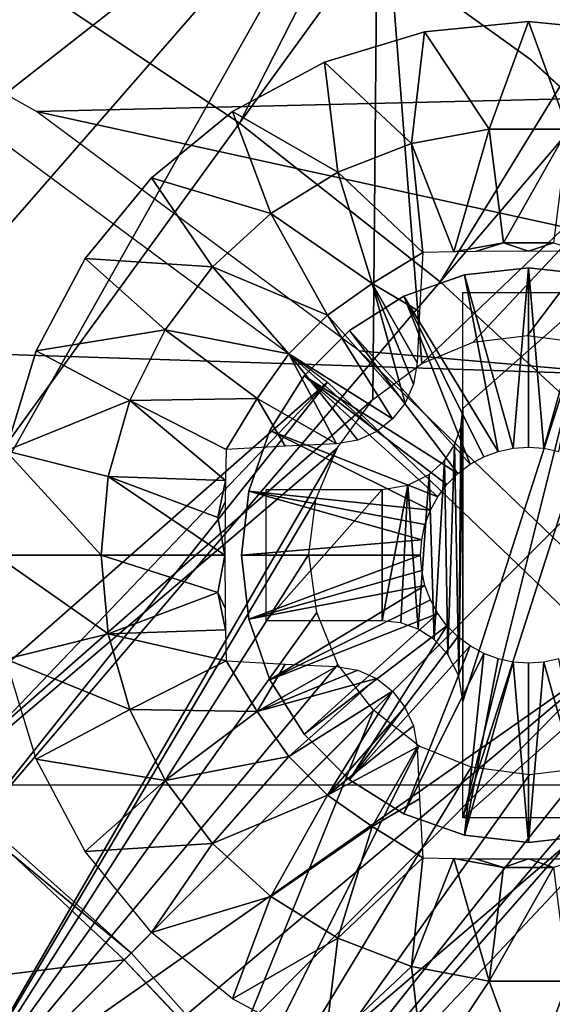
# Model space of a CAD drawing. Header units: millimetres. Extents: x -100 to 100, y -100 to 100.
# Tile 93 of 104: x 10.33 to 13.58, y 10.7 to 16.7. Entities that reach past the tile are written whole.
import ezdxf

# ---------------------------------------------------------------- set-up
doc = ezdxf.new("R2010")
doc.units = ezdxf.units.MM
doc.header["$LTSCALE"] = 52.148148
for name, color, linetype in [('110', 7, 'CONTINUOUS'), ('115', 7, 'CONTINUOUS'), ('116', 7, 'CONTINUOUS'), ('185', 7, 'CONTINUOUS'), ('188', 7, 'CONTINUOUS'), ('270', 7, 'CONTINUOUS'), ('307', 7, 'CONTINUOUS'), ('308', 7, 'CONTINUOUS'), ('309', 7, 'CONTINUOUS'), ('310', 7, 'CONTINUOUS'), ('311', 7, 'CONTINUOUS'), ('312', 7, 'CONTINUOUS'), ('313', 7, 'CONTINUOUS'), ('314', 7, 'CONTINUOUS'), ('346', 7, 'CONTINUOUS'), ('57', 7, 'CONTINUOUS'), ('65', 7, 'CONTINUOUS'), ('68', 7, 'CONTINUOUS'), ('80', 7, 'CONTINUOUS'), ('98', 7, 'CONTINUOUS')]:
    doc.layers.add(name, color=color, linetype=linetype)

msp = doc.modelspace()

# ---------------------------------------------------------------- linework, layer by layer
at = {"layer": '110', "color": 251, "linetype": 'Continuous', "true_color": 0x4c4c4c}
for points in [[(0.4547, 13.5765, -221.7), (13.5223, -1.2979, -221.7), (-1.3687, 13.5155, -221.7), (0.4547, 13.5765, -221.7)], [(13.5728, 0.5424, -221.7), (13.5223, -1.2979, -221.7), (0.4547, 13.5765, -221.7), (13.5728, 0.5424, -221.7)], [(2.2879, 13.3905, -221.7), (13.5728, 0.5424, -221.7), (0.4547, 13.5765, -221.7), (2.2879, 13.3905, -221.7)], [(13.5223, -1.2979, -221.7), (5.6788, 5.6345, -221.7), (-1.3687, 13.5155, -221.7), (13.5223, -1.2979, -221.7)], [(13.3717, 2.3894, -221.7), (13.5728, 0.5424, -221.7), (2.2879, 13.3905, -221.7), (13.3717, 2.3894, -221.7)], [(4.0578, 12.9629, -221.7), (13.3717, 2.3894, -221.7), (2.2879, 13.3905, -221.7), (4.0578, 12.9629, -221.7)], [(12.9297, 4.1645, -221.7), (13.3717, 2.3894, -221.7), (4.0578, 12.9629, -221.7), (12.9297, 4.1645, -221.7)], [(5.7875, 12.284, -221.7), (12.9297, 4.1645, -221.7), (4.0578, 12.9629, -221.7), (5.7875, 12.284, -221.7)], [(12.2367, 5.8893, -221.7), (12.9297, 4.1645, -221.7), (5.7875, 12.284, -221.7), (12.2367, 5.8893, -221.7)], [(7.4123, 11.384, -221.7), (12.2367, 5.8893, -221.7), (5.7875, 12.284, -221.7), (7.4123, 11.384, -221.7)], [(11.3232, 7.5049, -221.7), (12.2367, 5.8893, -221.7), (7.4123, 11.384, -221.7), (11.3232, 7.5049, -221.7)], [(8.8787, 10.2774, -221.7), (11.3232, 7.5049, -221.7), (7.4123, 11.384, -221.7), (8.8787, 10.2774, -221.7)]]:
    msp.add_3dface(points, dxfattribs=at)
at = {"layer": '115', "color": 251, "linetype": 'Continuous', "true_color": 0x4c4c4c}
for points in [[(11.0132, 11.0132, -213.0965), (10.2898, 11.6095, -220.1837), (9.6341, 12.2379, -213.0965), (11.0132, 11.0132, -213.0965)], [(10.9695, 10.9695, -220.1837), (10.2898, 11.6095, -220.1837), (11.0132, 11.0132, -213.0965), (10.9695, 10.9695, -220.1837)], [(12.2379, 9.6341, -213.0965), (10.9695, 10.9695, -220.1837), (11.0132, 11.0132, -213.0965), (12.2379, 9.6341, -213.0965)], [(11.6095, 10.2898, -220.1837), (10.9695, 10.9695, -220.1837), (12.2379, 9.6341, -213.0965), (11.6095, 10.2898, -220.1837)]]:
    msp.add_3dface(points, dxfattribs=at)
at = {"layer": '116', "color": 251, "linetype": 'Continuous', "true_color": 0x4c4c4c}
for points in [[(7.903, 13.8121, -219.7829), (11.491, 19.903, -212.7), (11.2611, 19.5096, -212.9777), (7.903, 13.8121, -219.7829)], [(11.1559, 19.329, -213.0632), (7.903, 13.8121, -219.7829), (11.2611, 19.5096, -212.9777), (11.1559, 19.329, -213.0632)], [(11.0367, 19.123, -213.0965), (7.903, 13.8121, -219.7829), (11.1559, 19.329, -213.0632), (11.0367, 19.123, -213.0965)], [(7.9821, 13.8323, -213.0965), (7.903, 13.8121, -219.7829), (11.0367, 19.123, -213.0965), (7.9821, 13.8323, -213.0965)]]:
    msp.add_3dface(points, dxfattribs=at)
at = {"layer": '185', "color": 251, "linetype": 'Continuous', "true_color": 0x4c4c4c}
for points in [[(12.5181, 18.0254, -211.7), (10.2645, 19.401, -211.7), (5.5907, 12.6028, -211.7), (12.5181, 18.0254, -211.7)], [(7.1, 11.8172, -211.7), (12.5181, 18.0254, -211.7), (5.5907, 12.6028, -211.7), (7.1, 11.8172, -211.7)], [(8.4828, 10.8687, -211.7), (12.5181, 18.0254, -211.7), (7.1, 11.8172, -211.7), (8.4828, 10.8687, -211.7)], [(12.5181, 18.0254, -211.7), (8.4828, 10.8687, -211.7), (12.4866, 14.3835, -211.7), (12.5181, 18.0254, -211.7)], [(12.5181, 18.0254, -211.7), (12.4866, 14.3835, -211.7), (12.7846, 14.6018, -211.7), (12.5181, 18.0254, -211.7)], [(14.6256, 16.3582, -211.7), (12.5181, 18.0254, -211.7), (12.7846, 14.6018, -211.7), (14.6256, 16.3582, -211.7)], [(13.0965, 14.7322, -211.7), (14.6256, 16.3582, -211.7), (12.7846, 14.6018, -211.7), (13.0965, 14.7322, -211.7)], [(13.4297, 14.7736, -211.7), (14.6256, 16.3582, -211.7), (13.0965, 14.7322, -211.7), (13.4297, 14.7736, -211.7)], [(13.7853, 14.7259, -211.7), (14.6256, 16.3582, -211.7), (13.4297, 14.7736, -211.7), (13.7853, 14.7259, -211.7)], [(11.8172, 7.1, -211.7), (16.5052, 14.4694, -211.7), (10.8687, 8.4828, -211.7), (11.8172, 7.1, -211.7)], [(10.8687, 8.4828, -211.7), (16.5052, 14.4694, -211.7), (14.3835, 12.4866, -211.7), (10.8687, 8.4828, -211.7)], [(18.1082, 12.3997, -211.7), (16.5052, 14.4694, -211.7), (11.8172, 7.1, -211.7), (18.1082, 12.3997, -211.7)], [(12.4866, 14.3835, -211.7), (8.4828, 10.8687, -211.7), (12.2683, 14.0854, -211.7), (12.4866, 14.3835, -211.7)], [(8.4828, 10.8687, -211.7), (9.7481, 9.7481, -211.7), (12.2683, 14.0854, -211.7), (8.4828, 10.8687, -211.7)], [(12.2683, 14.0854, -211.7), (9.7481, 9.7481, -211.7), (12.1379, 13.7735, -211.7), (12.2683, 14.0854, -211.7)], [(12.1379, 13.7735, -211.7), (9.7481, 9.7481, -211.7), (12.0964, 13.4403, -211.7), (12.1379, 13.7735, -211.7)], [(12.0964, 13.4403, -211.7), (9.7481, 9.7481, -211.7), (12.1442, 13.0848, -211.7), (12.0964, 13.4403, -211.7)], [(12.1442, 13.0848, -211.7), (9.7481, 9.7481, -211.7), (12.2721, 12.7677, -211.7), (12.1442, 13.0848, -211.7)], [(12.2721, 12.7677, -211.7), (9.7481, 9.7481, -211.7), (12.49, 12.49, -211.7), (12.2721, 12.7677, -211.7)], [(9.7481, 9.7481, -211.7), (10.8687, 8.4828, -211.7), (12.49, 12.49, -211.7), (9.7481, 9.7481, -211.7)], [(12.49, 12.49, -211.7), (10.8687, 8.4828, -211.7), (12.7677, 12.2721, -211.7), (12.49, 12.49, -211.7)], [(14.0854, 12.2683, -211.7), (10.8687, 8.4828, -211.7), (14.3835, 12.4866, -211.7), (14.0854, 12.2683, -211.7)], [(12.6028, 5.5907, -211.7), (18.1082, 12.3997, -211.7), (11.8172, 7.1, -211.7), (12.6028, 5.5907, -211.7)], [(12.6573, 5.5073, -211.7), (18.1082, 12.3997, -211.7), (12.6028, 5.5907, -211.7), (12.6573, 5.5073, -211.7)], [(12.7351, 5.4492, -211.7), (18.1082, 12.3997, -211.7), (12.6573, 5.5073, -211.7), (12.7351, 5.4492, -211.7)], [(12.8371, 5.4161, -211.7), (18.1082, 12.3997, -211.7), (12.7351, 5.4492, -211.7), (12.8371, 5.4161, -211.7)], [(12.9341, 5.4174, -211.7), (18.1082, 12.3997, -211.7), (12.8371, 5.4161, -211.7), (12.9341, 5.4174, -211.7)], [(13.027, 5.4527, -211.7), (18.1082, 12.3997, -211.7), (12.9341, 5.4174, -211.7), (13.027, 5.4527, -211.7)], [(19.4654, 10.1231, -211.7), (18.1082, 12.3997, -211.7), (13.027, 5.4527, -211.7), (19.4654, 10.1231, -211.7)], [(12.7677, 12.2721, -211.7), (10.8687, 8.4828, -211.7), (13.0848, 12.1442, -211.7), (12.7677, 12.2721, -211.7)], [(13.7735, 12.1379, -211.7), (10.8687, 8.4828, -211.7), (14.0854, 12.2683, -211.7), (13.7735, 12.1379, -211.7)], [(13.0848, 12.1442, -211.7), (10.8687, 8.4828, -211.7), (13.4403, 12.0964, -211.7), (13.0848, 12.1442, -211.7)], [(13.4403, 12.0964, -211.7), (10.8687, 8.4828, -211.7), (13.7735, 12.1379, -211.7), (13.4403, 12.0964, -211.7)]]:
    msp.add_3dface(points, dxfattribs=at)
at = {"layer": '188', "color": 251, "linetype": 'Continuous', "true_color": 0x4c4c4c}
for points in [[(12.5181, 18.0254, -211.7), (14.6256, 16.3582, -211.7), (12.5324, 18.0205, -124.7), (12.5181, 18.0254, -211.7)], [(12.5324, 18.0205, -124.7), (14.6256, 16.3582, -211.7), (14.6246, 16.3683, -124.7), (12.5324, 18.0205, -124.7)]]:
    msp.add_3dface(points, dxfattribs=at)
at = {"layer": '270', "color": 25, "linetype": 'Continuous', "true_color": 0x996633}
for points in [[(20.5522, 13.4812, -213.1724), (13.4812, 20.5522, -213.1724), (13.6371, 20.7082, -213.091), (20.5522, 13.4812, -213.1724)], [(20.3872, 13.3161, -213.2), (13.3161, 20.3872, -213.2), (13.4812, 20.5522, -213.1724), (20.3872, 13.3161, -213.2)], [(20.5522, 13.4812, -213.1724), (20.3872, 13.3161, -213.2), (13.4812, 20.5522, -213.1724), (20.5522, 13.4812, -213.1724)]]:
    msp.add_3dface(points, dxfattribs=at)
at = {"layer": '307', "linetype": 'Continuous'}
for points in [[(11.7289, 13.0456, -206.7), (11.685, 13.435, -206.7), (11.7289, 13.0456, -213.2), (11.7289, 13.0456, -206.7)], [(11.7289, 13.0456, -213.2), (11.685, 13.435, -206.7), (11.685, 13.435, -213.2), (11.7289, 13.0456, -213.2)], [(11.8583, 12.6757, -206.7), (11.7289, 13.0456, -206.7), (11.8583, 12.6757, -213.2), (11.8583, 12.6757, -206.7)], [(11.8583, 12.6757, -213.2), (11.7289, 13.0456, -206.7), (11.7289, 13.0456, -213.2), (11.8583, 12.6757, -213.2)], [(12.0668, 12.3439, -206.7), (11.8583, 12.6757, -206.7), (12.0668, 12.3439, -213.2), (12.0668, 12.3439, -206.7)], [(12.0668, 12.3439, -213.2), (11.8583, 12.6757, -206.7), (11.8583, 12.6757, -213.2), (12.0668, 12.3439, -213.2)], [(12.3439, 12.0668, -206.7), (12.0668, 12.3439, -206.7), (12.3439, 12.0668, -213.2), (12.3439, 12.0668, -206.7)], [(12.3439, 12.0668, -213.2), (12.0668, 12.3439, -206.7), (12.0668, 12.3439, -213.2), (12.3439, 12.0668, -213.2)], [(12.6757, 11.8583, -206.7), (12.3439, 12.0668, -206.7), (12.6757, 11.8583, -213.2), (12.6757, 11.8583, -206.7)], [(12.6757, 11.8583, -213.2), (12.3439, 12.0668, -206.7), (12.3439, 12.0668, -213.2), (12.6757, 11.8583, -213.2)], [(13.0456, 11.7289, -206.7), (12.6757, 11.8583, -206.7), (13.0456, 11.7289, -213.2), (13.0456, 11.7289, -206.7)], [(13.0456, 11.7289, -213.2), (12.6757, 11.8583, -206.7), (12.6757, 11.8583, -213.2), (13.0456, 11.7289, -213.2)], [(13.435, 11.685, -206.7), (13.0456, 11.7289, -206.7), (13.435, 11.685, -213.2), (13.435, 11.685, -206.7)], [(13.435, 11.685, -213.2), (13.0456, 11.7289, -206.7), (13.0456, 11.7289, -213.2), (13.435, 11.685, -213.2)], [(13.8244, 11.7289, -206.7), (13.435, 11.685, -206.7), (13.8244, 11.7289, -213.2), (13.8244, 11.7289, -206.7)], [(13.8244, 11.7289, -213.2), (13.435, 11.685, -206.7), (13.435, 11.685, -213.2), (13.8244, 11.7289, -213.2)]]:
    msp.add_3dface(points, dxfattribs=at)
at = {"layer": '308', "linetype": 'Continuous'}
for points in [[(13.0456, 15.1412, -206.7), (13.435, 15.185, -206.7), (13.0456, 15.1412, -213.2), (13.0456, 15.1412, -206.7)], [(13.0456, 15.1412, -213.2), (13.435, 15.185, -206.7), (13.435, 15.185, -213.2), (13.0456, 15.1412, -213.2)], [(13.435, 15.185, -206.7), (13.8244, 15.1412, -206.7), (13.435, 15.185, -213.2), (13.435, 15.185, -206.7)], [(13.435, 15.185, -213.2), (13.8244, 15.1412, -206.7), (13.8244, 15.1412, -213.2), (13.435, 15.185, -213.2)], [(12.6757, 15.0117, -206.7), (13.0456, 15.1412, -206.7), (12.6757, 15.0117, -213.2), (12.6757, 15.0117, -206.7)], [(12.6757, 15.0117, -213.2), (13.0456, 15.1412, -206.7), (13.0456, 15.1412, -213.2), (12.6757, 15.0117, -213.2)], [(12.3439, 14.8032, -206.7), (12.6757, 15.0117, -206.7), (12.3439, 14.8032, -213.2), (12.3439, 14.8032, -206.7)], [(12.3439, 14.8032, -213.2), (12.6757, 15.0117, -206.7), (12.6757, 15.0117, -213.2), (12.3439, 14.8032, -213.2)], [(12.0668, 14.5261, -206.7), (12.3439, 14.8032, -206.7), (12.0668, 14.5261, -213.2), (12.0668, 14.5261, -206.7)], [(12.0668, 14.5261, -213.2), (12.3439, 14.8032, -206.7), (12.3439, 14.8032, -213.2), (12.0668, 14.5261, -213.2)], [(11.8583, 14.1943, -206.7), (12.0668, 14.5261, -206.7), (11.8583, 14.1943, -213.2), (11.8583, 14.1943, -206.7)], [(11.8583, 14.1943, -213.2), (12.0668, 14.5261, -206.7), (12.0668, 14.5261, -213.2), (11.8583, 14.1943, -213.2)], [(11.7289, 13.8244, -206.7), (11.8583, 14.1943, -206.7), (11.7289, 13.8244, -213.2), (11.7289, 13.8244, -206.7)], [(11.7289, 13.8244, -213.2), (11.8583, 14.1943, -206.7), (11.8583, 14.1943, -213.2), (11.7289, 13.8244, -213.2)], [(11.685, 13.435, -213.2), (11.685, 13.435, -206.7), (11.7289, 13.8244, -206.7), (11.685, 13.435, -213.2)], [(11.685, 13.435, -213.2), (11.7289, 13.8244, -206.7), (11.7289, 13.8244, -213.2), (11.685, 13.435, -213.2)]]:
    msp.add_3dface(points, dxfattribs=at)
at = {"layer": '309', "linetype": 'Continuous'}
for points in [[(13.435, 15.185, -206.7), (13.0456, 15.1412, -206.7), (13.3414, 14.0864, -203.7), (13.435, 15.185, -206.7)], [(13.435, 14.0931, -203.7), (13.435, 15.185, -206.7), (13.3414, 14.0864, -203.7), (13.435, 14.0931, -203.7)], [(13.8244, 15.1412, -206.7), (13.435, 15.185, -206.7), (13.5287, 14.0864, -203.7), (13.8244, 15.1412, -206.7)], [(13.5287, 14.0864, -203.7), (13.435, 15.185, -206.7), (13.435, 14.0931, -203.7), (13.5287, 14.0864, -203.7)], [(13.0456, 15.1412, -206.7), (12.6757, 15.0117, -206.7), (13.2496, 14.0665, -203.7), (13.0456, 15.1412, -206.7)], [(13.3414, 14.0864, -203.7), (13.0456, 15.1412, -206.7), (13.2496, 14.0665, -203.7), (13.3414, 14.0864, -203.7)], [(13.6205, 14.0665, -203.7), (13.8244, 15.1412, -206.7), (13.5287, 14.0864, -203.7), (13.6205, 14.0665, -203.7)], [(12.6757, 15.0117, -206.7), (12.3439, 14.8032, -206.7), (13.0792, 13.9886, -203.7), (12.6757, 15.0117, -206.7)], [(13.2496, 14.0665, -203.7), (12.6757, 15.0117, -206.7), (13.1616, 14.0336, -203.7), (13.2496, 14.0665, -203.7)], [(13.1616, 14.0336, -203.7), (12.6757, 15.0117, -206.7), (13.0792, 13.9886, -203.7), (13.1616, 14.0336, -203.7)], [(12.3439, 14.8032, -206.7), (12.0668, 14.5261, -206.7), (13.0041, 13.9324, -203.7), (12.3439, 14.8032, -206.7)], [(13.0792, 13.9886, -203.7), (12.3439, 14.8032, -206.7), (13.0041, 13.9324, -203.7), (13.0792, 13.9886, -203.7)], [(12.0668, 14.5261, -206.7), (11.8583, 14.1943, -206.7), (12.8814, 13.7908, -203.7), (12.0668, 14.5261, -206.7)], [(13.0041, 13.9324, -203.7), (12.0668, 14.5261, -206.7), (12.9377, 13.866, -203.7), (13.0041, 13.9324, -203.7)], [(12.9377, 13.866, -203.7), (12.0668, 14.5261, -206.7), (12.8814, 13.7908, -203.7), (12.9377, 13.866, -203.7)], [(11.8583, 14.1943, -206.7), (11.7289, 13.8244, -206.7), (12.8364, 13.7084, -203.7), (11.8583, 14.1943, -206.7)], [(12.8814, 13.7908, -203.7), (11.8583, 14.1943, -206.7), (12.8364, 13.7084, -203.7), (12.8814, 13.7908, -203.7)], [(11.7289, 13.8244, -206.7), (11.685, 13.435, -206.7), (12.7836, 13.5286, -203.7), (11.7289, 13.8244, -206.7)], [(12.8364, 13.7084, -203.7), (11.7289, 13.8244, -206.7), (12.8036, 13.6204, -203.7), (12.8364, 13.7084, -203.7)], [(12.8036, 13.6204, -203.7), (11.7289, 13.8244, -206.7), (12.7836, 13.5286, -203.7), (12.8036, 13.6204, -203.7)], [(12.7836, 13.5286, -203.7), (11.685, 13.435, -206.7), (12.7769, 13.435, -203.7), (12.7836, 13.5286, -203.7)]]:
    msp.add_3dface(points, dxfattribs=at)
at = {"layer": '310', "linetype": 'Continuous'}
for points in [[(11.685, 13.435, -206.7), (11.7289, 13.0456, -206.7), (12.7769, 13.435, -203.7), (11.685, 13.435, -206.7)], [(12.7769, 13.435, -203.7), (11.7289, 13.0456, -206.7), (12.7836, 13.3414, -203.7), (12.7769, 13.435, -203.7)], [(12.7836, 13.3414, -203.7), (11.7289, 13.0456, -206.7), (12.8036, 13.2497, -203.7), (12.7836, 13.3414, -203.7)], [(11.7289, 13.0456, -206.7), (11.8583, 12.6757, -206.7), (12.8036, 13.2497, -203.7), (11.7289, 13.0456, -206.7)], [(12.8036, 13.2497, -203.7), (11.8583, 12.6757, -206.7), (12.8364, 13.1617, -203.7), (12.8036, 13.2497, -203.7)], [(12.8364, 13.1617, -203.7), (11.8583, 12.6757, -206.7), (12.8814, 13.0793, -203.7), (12.8364, 13.1617, -203.7)], [(11.8583, 12.6757, -206.7), (12.0668, 12.3439, -206.7), (12.8814, 13.0793, -203.7), (11.8583, 12.6757, -206.7)], [(12.8814, 13.0793, -203.7), (12.0668, 12.3439, -206.7), (12.9376, 13.0041, -203.7), (12.8814, 13.0793, -203.7)], [(12.0668, 12.3439, -206.7), (12.3439, 12.0668, -206.7), (12.9376, 13.0041, -203.7), (12.0668, 12.3439, -206.7)], [(12.9376, 13.0041, -203.7), (12.3439, 12.0668, -206.7), (13.004, 12.9377, -203.7), (12.9376, 13.0041, -203.7)], [(13.004, 12.9377, -203.7), (12.3439, 12.0668, -206.7), (13.0792, 12.8814, -203.7), (13.004, 12.9377, -203.7)], [(12.3439, 12.0668, -206.7), (12.6757, 11.8583, -206.7), (13.0792, 12.8814, -203.7), (12.3439, 12.0668, -206.7)], [(13.0792, 12.8814, -203.7), (12.6757, 11.8583, -206.7), (13.1616, 12.8364, -203.7), (13.0792, 12.8814, -203.7)], [(12.6757, 11.8583, -206.7), (13.0456, 11.7289, -206.7), (13.1616, 12.8364, -203.7), (12.6757, 11.8583, -206.7)], [(13.1616, 12.8364, -203.7), (13.0456, 11.7289, -206.7), (13.2496, 12.8036, -203.7), (13.1616, 12.8364, -203.7)], [(13.2496, 12.8036, -203.7), (13.0456, 11.7289, -206.7), (13.3414, 12.7836, -203.7), (13.2496, 12.8036, -203.7)], [(13.0456, 11.7289, -206.7), (13.435, 11.685, -206.7), (13.3414, 12.7836, -203.7), (13.0456, 11.7289, -206.7)], [(13.3414, 12.7836, -203.7), (13.435, 11.685, -206.7), (13.435, 12.7769, -203.7), (13.3414, 12.7836, -203.7)], [(13.435, 11.685, -206.7), (13.8244, 11.7289, -206.7), (13.5287, 12.7836, -203.7), (13.435, 11.685, -206.7)], [(13.435, 12.7769, -203.7), (13.435, 11.685, -206.7), (13.5287, 12.7836, -203.7), (13.435, 12.7769, -203.7)], [(13.5287, 12.7836, -203.7), (13.8244, 11.7289, -206.7), (13.6204, 12.8036, -203.7), (13.5287, 12.7836, -203.7)]]:
    msp.add_3dface(points, dxfattribs=at)
at = {"layer": '311', "linetype": 'Continuous'}
for points in [[(12.801, 16.6226, -213.2), (13.435, 16.685, -213.2), (12.801, 16.6226, -214.7125), (12.801, 16.6226, -213.2)], [(12.801, 16.6226, -214.7125), (13.435, 16.685, -213.2), (13.435, 16.685, -214.7125), (12.801, 16.6226, -214.7125)], [(13.435, 16.685, -213.2), (14.0691, 16.6226, -213.2), (13.435, 16.685, -214.7125), (13.435, 16.685, -213.2)], [(13.435, 16.685, -214.7125), (14.0691, 16.6226, -213.2), (14.0691, 16.6226, -214.7125), (13.435, 16.685, -214.7125)], [(12.1913, 16.4376, -213.2), (12.801, 16.6226, -213.2), (12.1913, 16.4376, -214.7125), (12.1913, 16.4376, -213.2)], [(12.1913, 16.4376, -214.7125), (12.801, 16.6226, -213.2), (12.801, 16.6226, -214.7125), (12.1913, 16.4376, -214.7125)], [(11.6294, 16.1373, -213.2), (12.1913, 16.4376, -213.2), (11.6294, 16.1373, -214.7125), (11.6294, 16.1373, -213.2)], [(11.6294, 16.1373, -214.7125), (12.1913, 16.4376, -213.2), (12.1913, 16.4376, -214.7125), (11.6294, 16.1373, -214.7125)], [(11.1369, 15.7331, -213.2), (11.6294, 16.1373, -213.2), (11.1369, 15.7331, -214.7125), (11.1369, 15.7331, -213.2)], [(11.1369, 15.7331, -214.7125), (11.6294, 16.1373, -213.2), (11.6294, 16.1373, -214.7125), (11.1369, 15.7331, -214.7125)], [(10.7328, 15.2406, -213.2), (11.1369, 15.7331, -213.2), (10.7328, 15.2406, -214.7125), (10.7328, 15.2406, -213.2)], [(10.7328, 15.2406, -214.7125), (11.1369, 15.7331, -213.2), (11.1369, 15.7331, -214.7125), (10.7328, 15.2406, -214.7125)], [(10.4324, 14.6787, -213.2), (10.7328, 15.2406, -213.2), (10.4324, 14.6787, -214.7125), (10.4324, 14.6787, -213.2)], [(10.4324, 14.6787, -214.7125), (10.7328, 15.2406, -213.2), (10.7328, 15.2406, -214.7125), (10.4324, 14.6787, -214.7125)], [(10.2475, 14.0691, -213.2), (10.4324, 14.6787, -213.2), (10.2475, 14.0691, -214.7125), (10.2475, 14.0691, -213.2)], [(10.2475, 14.0691, -214.7125), (10.4324, 14.6787, -213.2), (10.4324, 14.6787, -214.7125), (10.2475, 14.0691, -214.7125)]]:
    msp.add_3dface(points, dxfattribs=at)
at = {"layer": '312', "linetype": 'Continuous'}
for points in [[(12.801, 16.6226, -214.7125), (13.435, 16.685, -214.7125), (13.1946, 16.0301, -215.1295), (12.801, 16.6226, -214.7125)], [(13.435, 16.685, -214.7125), (13.6755, 16.0301, -215.1295), (13.1946, 16.0301, -215.1295), (13.435, 16.685, -214.7125)], [(13.435, 16.685, -214.7125), (14.0691, 16.6226, -214.7125), (13.6755, 16.0301, -215.1295), (13.435, 16.685, -214.7125)], [(12.1913, 16.4376, -214.7125), (12.801, 16.6226, -214.7125), (12.7218, 15.9417, -215.1295), (12.1913, 16.4376, -214.7125)], [(12.801, 16.6226, -214.7125), (13.1946, 16.0301, -215.1295), (12.7218, 15.9417, -215.1295), (12.801, 16.6226, -214.7125)], [(11.6294, 16.1373, -214.7125), (12.1913, 16.4376, -214.7125), (12.2733, 15.768, -215.1295), (11.6294, 16.1373, -214.7125)], [(12.1913, 16.4376, -214.7125), (12.7218, 15.9417, -215.1295), (12.2733, 15.768, -215.1295), (12.1913, 16.4376, -214.7125)], [(11.1369, 15.7331, -214.7125), (11.6294, 16.1373, -214.7125), (11.8644, 15.5148, -215.1295), (11.1369, 15.7331, -214.7125)], [(11.6294, 16.1373, -214.7125), (12.2733, 15.768, -215.1295), (11.8644, 15.5148, -215.1295), (11.6294, 16.1373, -214.7125)], [(13.1946, 16.0301, -215.1295), (12.9806, 15.2826, -215.4537), (12.7218, 15.9417, -215.1295), (13.1946, 16.0301, -215.1295)], [(13.2828, 15.3373, -215.4515), (12.9806, 15.2826, -215.4537), (13.1946, 16.0301, -215.1295), (13.2828, 15.3373, -215.4515)], [(13.6755, 16.0301, -215.1295), (13.2828, 15.3373, -215.4515), (13.1946, 16.0301, -215.1295), (13.6755, 16.0301, -215.1295)], [(13.5873, 15.3373, -215.4515), (13.2828, 15.3373, -215.4515), (13.6755, 16.0301, -215.1295), (13.5873, 15.3373, -215.4515)], [(12.7218, 15.9417, -215.1295), (12.7909, 15.2791, -215.4343), (12.2733, 15.768, -215.1295), (12.7218, 15.9417, -215.1295)], [(12.9806, 15.2826, -215.4537), (12.7909, 15.2791, -215.4343), (12.7218, 15.9417, -215.1295), (12.9806, 15.2826, -215.4537)], [(10.7328, 15.2406, -214.7125), (11.1369, 15.7331, -214.7125), (11.509, 15.1908, -215.1295), (10.7328, 15.2406, -214.7125)], [(11.1369, 15.7331, -214.7125), (11.8644, 15.5148, -215.1295), (11.509, 15.1908, -215.1295), (11.1369, 15.7331, -214.7125)], [(12.2733, 15.768, -215.1295), (12.4821, 15.0885, -215.4515), (11.8644, 15.5148, -215.1295), (12.2733, 15.768, -215.1295)], [(12.7909, 15.2791, -215.4343), (12.4821, 15.0885, -215.4515), (12.2733, 15.768, -215.1295), (12.7909, 15.2791, -215.4343)], [(11.8644, 15.5148, -215.1295), (12.2087, 14.8972, -215.4515), (11.509, 15.1908, -215.1295), (11.8644, 15.5148, -215.1295)], [(12.4821, 15.0885, -215.4515), (12.2087, 14.8972, -215.4515), (11.8644, 15.5148, -215.1295), (12.4821, 15.0885, -215.4515)], [(12.9806, 15.2826, -215.4537), (13.2828, 15.3373, -215.4515), (13.1124, 15.2842, -215.4632), (12.9806, 15.2826, -215.4537)], [(13.1124, 15.2842, -215.4632), (13.2828, 15.3373, -215.4515), (13.435, 15.2859, -215.4729), (13.1124, 15.2842, -215.4632)], [(13.2828, 15.3373, -215.4515), (13.5873, 15.3373, -215.4515), (13.435, 15.2859, -215.4729), (13.2828, 15.3373, -215.4515)], [(13.5873, 15.3373, -215.4515), (13.7577, 15.2842, -215.4632), (13.435, 15.2859, -215.4729), (13.5873, 15.3373, -215.4515)], [(10.4324, 14.6787, -214.7125), (10.7328, 15.2406, -214.7125), (11.2192, 14.807, -215.1295), (10.4324, 14.6787, -214.7125)], [(10.7328, 15.2406, -214.7125), (11.509, 15.1908, -215.1295), (11.2192, 14.807, -215.1295), (10.7328, 15.2406, -214.7125)], [(12.7909, 15.2791, -215.4343), (12.7706, 14.9191, -215.5494), (12.4821, 15.0885, -215.4515), (12.7909, 15.2791, -215.4343)], [(11.509, 15.1908, -215.1295), (11.9728, 14.6613, -215.4515), (11.2192, 14.807, -215.1295), (11.509, 15.1908, -215.1295)], [(12.2087, 14.8972, -215.4515), (11.9728, 14.6613, -215.4515), (11.509, 15.1908, -215.1295), (12.2087, 14.8972, -215.4515)], [(12.2087, 14.8972, -215.4515), (12.4821, 15.0885, -215.4515), (12.6823, 14.3612, -215.6665), (12.2087, 14.8972, -215.4515)], [(12.7706, 14.9191, -215.5494), (12.7568, 14.6056, -215.6278), (12.4821, 15.0885, -215.4515), (12.7706, 14.9191, -215.5494)], [(12.4821, 15.0885, -215.4515), (12.7568, 14.6056, -215.6278), (12.7341, 14.4753, -215.6523), (12.4821, 15.0885, -215.4515)], [(12.6823, 14.3612, -215.6665), (12.4821, 15.0885, -215.4515), (12.7341, 14.4753, -215.6523), (12.6823, 14.3612, -215.6665)], [(11.9728, 14.6613, -215.4515), (12.2087, 14.8972, -215.4515), (12.6064, 14.2648, -215.6711), (11.9728, 14.6613, -215.4515)], [(12.6064, 14.2648, -215.6711), (12.2087, 14.8972, -215.4515), (12.6823, 14.3612, -215.6665), (12.6064, 14.2648, -215.6711)], [(10.4324, 14.6787, -214.7125), (11.2192, 14.807, -215.1295), (11.0048, 14.3765, -215.1295), (10.4324, 14.6787, -214.7125)], [(11.2192, 14.807, -215.1295), (11.7816, 14.388, -215.4515), (11.0048, 14.3765, -215.1295), (11.2192, 14.807, -215.1295)], [(11.9728, 14.6613, -215.4515), (11.7816, 14.388, -215.4515), (11.2192, 14.807, -215.1295), (11.9728, 14.6613, -215.4515)], [(10.2475, 14.0691, -214.7125), (10.4324, 14.6787, -214.7125), (11.0048, 14.3765, -215.1295), (10.2475, 14.0691, -214.7125)], [(11.7816, 14.388, -215.4515), (11.9728, 14.6613, -215.4515), (12.2644, 14.1132, -215.6278), (11.7816, 14.388, -215.4515)], [(12.2644, 14.1132, -215.6278), (11.9728, 14.6613, -215.4515), (12.3949, 14.136, -215.6523), (12.2644, 14.1132, -215.6278)], [(12.3949, 14.136, -215.6523), (11.9728, 14.6613, -215.4515), (12.5094, 14.1882, -215.6665), (12.3949, 14.136, -215.6523)], [(12.5094, 14.1882, -215.6665), (11.9728, 14.6613, -215.4515), (12.6064, 14.2648, -215.6711), (12.5094, 14.1882, -215.6665)], [(10.2475, 14.0691, -214.7125), (11.0048, 14.3765, -215.1295), (10.8732, 13.9139, -215.1295), (10.2475, 14.0691, -214.7125)], [(10.8732, 13.9139, -215.1295), (11.0048, 14.3765, -215.1295), (11.5875, 13.8897, -215.4537), (10.8732, 13.9139, -215.1295)], [(11.7816, 14.388, -215.4515), (11.5909, 14.0791, -215.4343), (11.0048, 14.3765, -215.1295), (11.7816, 14.388, -215.4515)], [(11.5875, 13.8897, -215.4537), (11.0048, 14.3765, -215.1295), (11.5909, 14.0791, -215.4343), (11.5875, 13.8897, -215.4537)], [(11.5909, 14.0791, -215.4343), (11.7816, 14.388, -215.4515), (11.9513, 14.0994, -215.5495), (11.5909, 14.0791, -215.4343)], [(11.9513, 14.0994, -215.5495), (11.7816, 14.388, -215.4515), (12.2644, 14.1132, -215.6278), (11.9513, 14.0994, -215.5495)], [(10.185, 13.435, -214.7125), (10.2475, 14.0691, -214.7125), (10.8288, 13.435, -215.1295), (10.185, 13.435, -214.7125)], [(10.2475, 14.0691, -214.7125), (10.8732, 13.9139, -215.1295), (10.8288, 13.435, -215.1295), (10.2475, 14.0691, -214.7125)], [(10.8288, 13.435, -215.1295), (10.8732, 13.9139, -215.1295), (11.5841, 13.435, -215.4729), (10.8288, 13.435, -215.1295)], [(11.5841, 13.435, -215.4729), (10.8732, 13.9139, -215.1295), (11.5403, 13.6631, -215.4515), (11.5841, 13.435, -215.4729)], [(11.5403, 13.6631, -215.4515), (10.8732, 13.9139, -215.1295), (11.5875, 13.8897, -215.4537), (11.5403, 13.6631, -215.4515)], [(11.5403, 13.6631, -215.4515), (11.5875, 13.8897, -215.4537), (11.5858, 13.7585, -215.4632), (11.5403, 13.6631, -215.4515)], [(11.5841, 13.435, -215.4729), (11.5403, 13.6631, -215.4515), (11.5858, 13.7585, -215.4632), (11.5841, 13.435, -215.4729)]]:
    msp.add_3dface(points, dxfattribs=at)
at = {"layer": '313', "linetype": 'Continuous'}
for points in [[(10.185, 13.435, -214.7125), (10.8288, 13.435, -215.1295), (10.8732, 12.9561, -215.1295), (10.185, 13.435, -214.7125)], [(10.185, 13.435, -214.7125), (10.8732, 12.9561, -215.1295), (10.2475, 12.801, -214.7125), (10.185, 13.435, -214.7125)], [(10.8288, 13.435, -215.1295), (11.5403, 13.2069, -215.4515), (10.8732, 12.9561, -215.1295), (10.8288, 13.435, -215.1295)], [(10.8288, 13.435, -215.1295), (11.5841, 13.435, -215.4729), (11.5403, 13.2069, -215.4515), (10.8288, 13.435, -215.1295)], [(11.5403, 13.2069, -215.4515), (11.5841, 13.435, -215.4729), (11.5858, 13.1113, -215.4632), (11.5403, 13.2069, -215.4515)], [(11.5403, 13.2069, -215.4515), (11.5875, 12.9803, -215.4537), (10.8732, 12.9561, -215.1295), (11.5403, 13.2069, -215.4515)], [(11.5875, 12.9803, -215.4537), (11.5403, 13.2069, -215.4515), (11.5858, 13.1113, -215.4632), (11.5875, 12.9803, -215.4537)], [(10.8732, 12.9561, -215.1295), (11.0048, 12.4936, -215.1295), (10.2475, 12.801, -214.7125), (10.8732, 12.9561, -215.1295)], [(11.5875, 12.9803, -215.4537), (11.5909, 12.7909, -215.4343), (10.8732, 12.9561, -215.1295), (11.5875, 12.9803, -215.4537)], [(10.8732, 12.9561, -215.1295), (11.5909, 12.7909, -215.4343), (11.0048, 12.4936, -215.1295), (10.8732, 12.9561, -215.1295)], [(10.2475, 12.801, -214.7125), (11.0048, 12.4936, -215.1295), (10.4324, 12.1913, -214.7125), (10.2475, 12.801, -214.7125)], [(11.5909, 12.7909, -215.4343), (11.7816, 12.4821, -215.4515), (11.0048, 12.4936, -215.1295), (11.5909, 12.7909, -215.4343)], [(11.5909, 12.7909, -215.4343), (11.9512, 12.7706, -215.5494), (11.7816, 12.4821, -215.4515), (11.5909, 12.7909, -215.4343)], [(11.9512, 12.7706, -215.5494), (12.2644, 12.7568, -215.6278), (11.7816, 12.4821, -215.4515), (11.9512, 12.7706, -215.5494)], [(11.7816, 12.4821, -215.4515), (12.2644, 12.7568, -215.6278), (12.394, 12.7344, -215.6522), (11.7816, 12.4821, -215.4515)], [(12.5084, 12.6825, -215.6664), (11.7816, 12.4821, -215.4515), (12.394, 12.7344, -215.6522), (12.5084, 12.6825, -215.6664)], [(11.9728, 12.2087, -215.4515), (11.7816, 12.4821, -215.4515), (12.5084, 12.6825, -215.6664), (11.9728, 12.2087, -215.4515)], [(12.6054, 12.6063, -215.6711), (11.9728, 12.2087, -215.4515), (12.5084, 12.6825, -215.6664), (12.6054, 12.6063, -215.6711)], [(12.2087, 11.9728, -215.4515), (11.9728, 12.2087, -215.4515), (12.6054, 12.6063, -215.6711), (12.2087, 11.9728, -215.4515)], [(12.6819, 12.5094, -215.6665), (12.2087, 11.9728, -215.4515), (12.6054, 12.6063, -215.6711), (12.6819, 12.5094, -215.6665)], [(11.0048, 12.4936, -215.1295), (11.2192, 12.063, -215.1295), (10.4324, 12.1913, -214.7125), (11.0048, 12.4936, -215.1295)], [(11.0048, 12.4936, -215.1295), (11.7816, 12.4821, -215.4515), (11.2192, 12.063, -215.1295), (11.0048, 12.4936, -215.1295)], [(11.7816, 12.4821, -215.4515), (11.9728, 12.2087, -215.4515), (11.2192, 12.063, -215.1295), (11.7816, 12.4821, -215.4515)], [(12.7341, 12.3949, -215.6523), (12.2087, 11.9728, -215.4515), (12.6819, 12.5094, -215.6665), (12.7341, 12.3949, -215.6523)], [(12.7568, 12.2644, -215.6278), (12.2087, 11.9728, -215.4515), (12.7341, 12.3949, -215.6523), (12.7568, 12.2644, -215.6278)], [(12.4821, 11.7816, -215.4515), (12.2087, 11.9728, -215.4515), (12.7568, 12.2644, -215.6278), (12.4821, 11.7816, -215.4515)], [(12.7706, 11.951, -215.5494), (12.4821, 11.7816, -215.4515), (12.7568, 12.2644, -215.6278), (12.7706, 11.951, -215.5494)], [(10.4324, 12.1913, -214.7125), (11.2192, 12.063, -215.1295), (10.7328, 11.6294, -214.7125), (10.4324, 12.1913, -214.7125)], [(11.2192, 12.063, -215.1295), (11.9728, 12.2087, -215.4515), (11.509, 11.6792, -215.1295), (11.2192, 12.063, -215.1295)], [(11.9728, 12.2087, -215.4515), (12.2087, 11.9728, -215.4515), (11.509, 11.6792, -215.1295), (11.9728, 12.2087, -215.4515)], [(11.2192, 12.063, -215.1295), (11.509, 11.6792, -215.1295), (10.7328, 11.6294, -214.7125), (11.2192, 12.063, -215.1295)], [(11.509, 11.6792, -215.1295), (12.2087, 11.9728, -215.4515), (11.8644, 11.3552, -215.1295), (11.509, 11.6792, -215.1295)], [(12.2087, 11.9728, -215.4515), (12.4821, 11.7816, -215.4515), (11.8644, 11.3552, -215.1295), (12.2087, 11.9728, -215.4515)], [(12.7909, 11.5909, -215.4343), (12.4821, 11.7816, -215.4515), (12.7706, 11.951, -215.5494), (12.7909, 11.5909, -215.4343)], [(11.8644, 11.3552, -215.1295), (12.4821, 11.7816, -215.4515), (12.2733, 11.1021, -215.1295), (11.8644, 11.3552, -215.1295)], [(12.4821, 11.7816, -215.4515), (12.7909, 11.5909, -215.4343), (12.2733, 11.1021, -215.1295), (12.4821, 11.7816, -215.4515)], [(10.7328, 11.6294, -214.7125), (11.509, 11.6792, -215.1295), (11.1369, 11.1369, -214.7125), (10.7328, 11.6294, -214.7125)], [(11.509, 11.6792, -215.1295), (11.8644, 11.3552, -215.1295), (11.1369, 11.1369, -214.7125), (11.509, 11.6792, -215.1295)], [(12.7218, 10.9283, -215.1295), (12.2733, 11.1021, -215.1295), (12.7909, 11.5909, -215.4343), (12.7218, 10.9283, -215.1295)], [(12.9806, 11.5875, -215.4537), (12.7218, 10.9283, -215.1295), (12.7909, 11.5909, -215.4343), (12.9806, 11.5875, -215.4537)], [(13.1946, 10.8399, -215.1295), (12.7218, 10.9283, -215.1295), (12.9806, 11.5875, -215.4537), (13.1946, 10.8399, -215.1295)], [(13.2828, 11.5327, -215.4515), (13.1946, 10.8399, -215.1295), (12.9806, 11.5875, -215.4537), (13.2828, 11.5327, -215.4515)], [(13.2828, 11.5327, -215.4515), (12.9806, 11.5875, -215.4537), (13.1124, 11.5858, -215.4632), (13.2828, 11.5327, -215.4515)], [(13.2828, 11.5327, -215.4515), (13.1124, 11.5858, -215.4632), (13.435, 11.5841, -215.4729), (13.2828, 11.5327, -215.4515)], [(13.5873, 11.5327, -215.4515), (13.2828, 11.5327, -215.4515), (13.435, 11.5841, -215.4729), (13.5873, 11.5327, -215.4515)], [(13.7577, 11.5858, -215.4632), (13.5873, 11.5327, -215.4515), (13.435, 11.5841, -215.4729), (13.7577, 11.5858, -215.4632)], [(13.6755, 10.8399, -215.1295), (13.1946, 10.8399, -215.1295), (13.5873, 11.5327, -215.4515), (13.6755, 10.8399, -215.1295)], [(13.5873, 11.5327, -215.4515), (13.1946, 10.8399, -215.1295), (13.2828, 11.5327, -215.4515), (13.5873, 11.5327, -215.4515)], [(11.1369, 11.1369, -214.7125), (11.8644, 11.3552, -215.1295), (11.6294, 10.7328, -214.7125), (11.1369, 11.1369, -214.7125)], [(11.8644, 11.3552, -215.1295), (12.2733, 11.1021, -215.1295), (11.6294, 10.7328, -214.7125), (11.8644, 11.3552, -215.1295)], [(11.6294, 10.7328, -214.7125), (12.2733, 11.1021, -215.1295), (12.1913, 10.4324, -214.7125), (11.6294, 10.7328, -214.7125)], [(12.2733, 11.1021, -215.1295), (12.7218, 10.9283, -215.1295), (12.1913, 10.4324, -214.7125), (12.2733, 11.1021, -215.1295)], [(12.1913, 10.4324, -214.7125), (12.7218, 10.9283, -215.1295), (12.801, 10.2475, -214.7125), (12.1913, 10.4324, -214.7125)], [(12.7218, 10.9283, -215.1295), (13.1946, 10.8399, -215.1295), (12.801, 10.2475, -214.7125), (12.7218, 10.9283, -215.1295)], [(12.801, 10.2475, -214.7125), (13.1946, 10.8399, -215.1295), (13.435, 10.185, -214.7125), (12.801, 10.2475, -214.7125)], [(13.1946, 10.8399, -215.1295), (13.6755, 10.8399, -215.1295), (13.435, 10.185, -214.7125), (13.1946, 10.8399, -215.1295)], [(13.435, 10.185, -214.7125), (13.6755, 10.8399, -215.1295), (14.0691, 10.2475, -214.7125), (13.435, 10.185, -214.7125)]]:
    msp.add_3dface(points, dxfattribs=at)
at = {"layer": '314', "linetype": 'Continuous'}
for points in [[(13.035, 14.3274, -214.05), (13.035, 15.035, -214.05), (13.835, 15.035, -214.05), (13.035, 14.3274, -214.05)], [(13.035, 12.5426, -214.05), (13.035, 14.3274, -214.05), (13.835, 15.035, -214.05), (13.035, 12.5426, -214.05)], [(13.035, 11.835, -214.05), (13.035, 12.5426, -214.05), (13.835, 15.035, -214.05), (13.035, 11.835, -214.05)], [(13.835, 14.3274, -214.05), (13.035, 11.835, -214.05), (13.835, 15.035, -214.05), (13.835, 14.3274, -214.05)], [(13.0222, 14.2145, -214.05), (13.035, 14.3274, -214.05), (13.0096, 12.7001, -214.05), (13.0222, 14.2145, -214.05)], [(13.0096, 12.7001, -214.05), (13.035, 14.3274, -214.05), (13.035, 12.5426, -214.05), (13.0096, 12.7001, -214.05)], [(13.835, 12.5426, -214.05), (13.035, 11.835, -214.05), (13.835, 14.3274, -214.05), (13.835, 12.5426, -214.05)], [(12.9841, 14.1074, -214.05), (13.0222, 14.2145, -214.05), (13.0096, 12.7001, -214.05), (12.9841, 14.1074, -214.05)], [(12.9217, 14.0112, -214.05), (12.9841, 14.1074, -214.05), (12.9439, 12.83, -214.05), (12.9217, 14.0112, -214.05)], [(12.9439, 12.83, -214.05), (12.9841, 14.1074, -214.05), (13.0096, 12.7001, -214.05), (12.9439, 12.83, -214.05)], [(12.83, 13.9261, -214.05), (12.9217, 14.0112, -214.05), (12.8588, 12.9217, -214.05), (12.83, 13.9261, -214.05)], [(12.8588, 12.9217, -214.05), (12.9217, 14.0112, -214.05), (12.9439, 12.83, -214.05), (12.8588, 12.9217, -214.05)], [(12.7001, 13.8605, -214.05), (12.83, 13.9261, -214.05), (12.7626, 12.9841, -214.05), (12.7001, 13.8605, -214.05)], [(12.7626, 12.9841, -214.05), (12.83, 13.9261, -214.05), (12.8588, 12.9217, -214.05), (12.7626, 12.9841, -214.05)], [(12.5426, 13.835, -214.05), (12.7001, 13.8605, -214.05), (12.5426, 13.035, -214.05), (12.5426, 13.835, -214.05)], [(12.5426, 13.035, -214.05), (12.7001, 13.8605, -214.05), (12.6555, 13.0222, -214.05), (12.5426, 13.035, -214.05)], [(12.6555, 13.0222, -214.05), (12.7001, 13.8605, -214.05), (12.7626, 12.9841, -214.05), (12.6555, 13.0222, -214.05)], [(11.835, 13.835, -214.05), (12.5426, 13.835, -214.05), (11.835, 13.035, -214.05), (11.835, 13.835, -214.05)], [(11.835, 13.035, -214.05), (12.5426, 13.835, -214.05), (12.5426, 13.035, -214.05), (11.835, 13.035, -214.05)], [(13.835, 11.835, -214.05), (13.035, 11.835, -214.05), (13.835, 12.5426, -214.05), (13.835, 11.835, -214.05)]]:
    msp.add_3dface(points, dxfattribs=at)
at = {"layer": '346', "color": 251, "linetype": 'Continuous', "true_color": 0x4c4c4c}
for points in [[(88.1332, 17.9877, -106.6), (89.1367, 12.0648, -106.6), (-88.1527, 17.8911, -106.6), (88.1332, 17.9877, -106.6)], [(-88.1527, 17.8911, -106.6), (89.1367, 12.0648, -106.6), (-89.1467, 11.996, -106.6), (-88.1527, 17.8911, -106.6)], [(89.1367, 12.0648, -106.6), (89.7423, 6.0696, -106.6), (-89.1467, 11.996, -106.6), (89.1367, 12.0648, -106.6)], [(-89.1467, 11.996, -106.6), (89.7423, 6.0696, -106.6), (-89.7457, 6.033, -106.6), (-89.1467, 11.996, -106.6)]]:
    msp.add_3dface(points, dxfattribs=at)
at = {"layer": '57', "color": 251, "linetype": 'Continuous', "true_color": 0x4c4c4c}
for points in [[(10.2715, 15.9221, -118.6883), (12.2101, 14.489, -118.6883), (5.8149, 8.8715, -114.9299), (10.2715, 15.9221, -118.6883)], [(5.8149, 8.8715, -114.9299), (12.2101, 14.489, -118.6883), (6.4275, 8.4382, -114.9299), (5.8149, 8.8715, -114.9299)], [(6.4275, 8.4382, -114.9299), (12.2101, 14.489, -118.6883), (7.008, 7.9626, -114.9299), (6.4275, 8.4382, -114.9299)], [(12.2101, 14.489, -118.6883), (13.951, 12.8214, -118.6883), (7.008, 7.9626, -114.9299), (12.2101, 14.489, -118.6883)], [(7.008, 7.9626, -114.9299), (13.951, 12.8214, -118.6883), (7.5534, 7.4473, -114.9299), (7.008, 7.9626, -114.9299)], [(7.5534, 7.4473, -114.9299), (13.951, 12.8214, -118.6883), (8.061, 6.8946, -114.9299), (7.5534, 7.4473, -114.9299)], [(13.951, 12.8214, -118.6883), (15.466, 10.9462, -118.6883), (8.061, 6.8946, -114.9299), (13.951, 12.8214, -118.6883)], [(8.061, 6.8946, -114.9299), (15.466, 10.9462, -118.6883), (8.5283, 6.3075, -114.9299), (8.061, 6.8946, -114.9299)], [(8.5283, 6.3075, -114.9299), (15.466, 10.9462, -118.6883), (8.9529, 5.6888, -114.9299), (8.5283, 6.3075, -114.9299)], [(15.466, 10.9462, -118.6883), (16.7307, 8.8938, -118.6883), (8.9529, 5.6888, -114.9299), (15.466, 10.9462, -118.6883)]]:
    msp.add_3dface(points, dxfattribs=at)
at = {"layer": '65', "color": 251, "linetype": 'Continuous', "true_color": 0x4c4c4c}
for points in [[(16.3259, 18.4295, -120), (18.4282, 16.3276, -120), (6.0257, 18.2474, -120), (16.3259, 18.4295, -120)], [(6.0257, 18.2474, -120), (18.4282, 16.3276, -120), (8.2977, 17.3328, -120), (6.0257, 18.2474, -120)], [(8.2977, 17.3328, -120), (18.4282, 16.3276, -120), (10.4348, 16.1366, -120), (8.2977, 17.3328, -120)], [(18.4282, 16.3276, -120), (20.2629, 13.9859, -120), (10.4348, 16.1366, -120), (18.4282, 16.3276, -120)], [(10.4348, 16.1366, -120), (20.2629, 13.9859, -120), (12.4025, 14.6784, -120), (10.4348, 16.1366, -120)], [(12.4025, 14.6784, -120), (20.2629, 13.9859, -120), (14.1689, 12.9816, -120), (12.4025, 14.6784, -120)]]:
    msp.add_3dface(points, dxfattribs=at)
at = {"layer": '68', "color": 251, "linetype": 'Continuous', "true_color": 0x4c4c4c}
for points in [[(10.376, 16.932, -103.0793), (11.6724, 16.0657, -103.0793), (20.7616, 33.8799, -103.3173), (10.376, 16.932, -103.0793)], [(20.7616, 33.8799, -103.3173), (11.6724, 16.0657, -103.0793), (23.3558, 32.1465, -103.3173), (20.7616, 33.8799, -103.3173)], [(11.6724, 16.0657, -103.0793), (12.897, 15.1004, -103.0793), (23.3558, 32.1465, -103.3173), (11.6724, 16.0657, -103.0793)], [(23.3558, 32.1465, -103.3173), (12.897, 15.1004, -103.0793), (25.806, 30.2149, -103.3173), (23.3558, 32.1465, -103.3173)], [(12.897, 15.1004, -103.0793), (14.042, 14.042, -103.0793), (25.806, 30.2149, -103.3173), (12.897, 15.1004, -103.0793)], [(9.0155, 17.6939, -103.0793), (0, 0, -103), (10.376, 16.932, -103.0793), (9.0155, 17.6939, -103.0793)], [(10.376, 16.932, -103.0793), (0, 0, -103), (11.6724, 16.0657, -103.0793), (10.376, 16.932, -103.0793)], [(11.6724, 16.0657, -103.0793), (0, 0, -103), (12.897, 15.1004, -103.0793), (11.6724, 16.0657, -103.0793)], [(12.897, 15.1004, -103.0793), (0, 0, -103), (14.042, 14.042, -103.0793), (12.897, 15.1004, -103.0793)], [(14.042, 14.042, -103.0793), (0, 0, -103), (15.1004, 12.897, -103.0793), (14.042, 14.042, -103.0793)], [(15.1004, 12.897, -103.0793), (0, 0, -103), (16.0657, 11.6724, -103.0793), (15.1004, 12.897, -103.0793)], [(16.0657, 11.6724, -103.0793), (0, 0, -103), (16.932, 10.376, -103.0793), (16.0657, 11.6724, -103.0793)]]:
    msp.add_3dface(points, dxfattribs=at)
at = {"layer": '80', "color": 250, "linetype": 'Continuous', "true_color": 0x333333}
for points in [[(11.2938, 18.0003, -121.0221), (11.3051, 17.9932, -126.0221), (13.4389, 16.4608, -121.0221), (11.2938, 18.0003, -121.0221)], [(11.3051, 17.9932, -126.0221), (13.4524, 16.4498, -126.0221), (13.4389, 16.4608, -121.0221), (11.3051, 17.9932, -126.0221)], [(13.4389, 16.4608, -121.0221), (13.4524, 16.4498, -126.0221), (15.3753, 14.6684, -121.0221), (13.4389, 16.4608, -121.0221)], [(13.4524, 16.4498, -126.0221), (15.3876, 14.6555, -126.0221), (15.3753, 14.6684, -121.0221), (13.4524, 16.4498, -126.0221)]]:
    msp.add_3dface(points, dxfattribs=at)
at = {"layer": '98', "color": 251, "linetype": 'Continuous', "true_color": 0x4c4c4c}
for points in [[(11.491, 19.903, -212.7), (6.1386, 12.9077, -221.4064), (9.241, 21.0423, -212.7), (11.491, 19.903, -212.7)], [(7.0052, 12.4587, -221.4064), (6.1386, 12.9077, -221.4064), (11.491, 19.903, -212.7), (7.0052, 12.4587, -221.4064)], [(7.903, 13.8121, -219.7829), (7.0052, 12.4587, -221.4064), (11.491, 19.903, -212.7), (7.903, 13.8121, -219.7829)], [(10.9695, 10.9695, -220.1837), (9.3934, 10.7728, -221.4064), (10.2898, 11.6095, -220.1837), (10.9695, 10.9695, -220.1837)], [(10.1067, 10.1067, -221.4064), (9.3934, 10.7728, -221.4064), (10.9695, 10.9695, -220.1837), (10.1067, 10.1067, -221.4064)], [(11.6095, 10.2898, -220.1837), (10.1067, 10.1067, -221.4064), (10.9695, 10.9695, -220.1837), (11.6095, 10.2898, -220.1837)]]:
    msp.add_3dface(points, dxfattribs=at)

doc.saveas('drawing.dxf')
